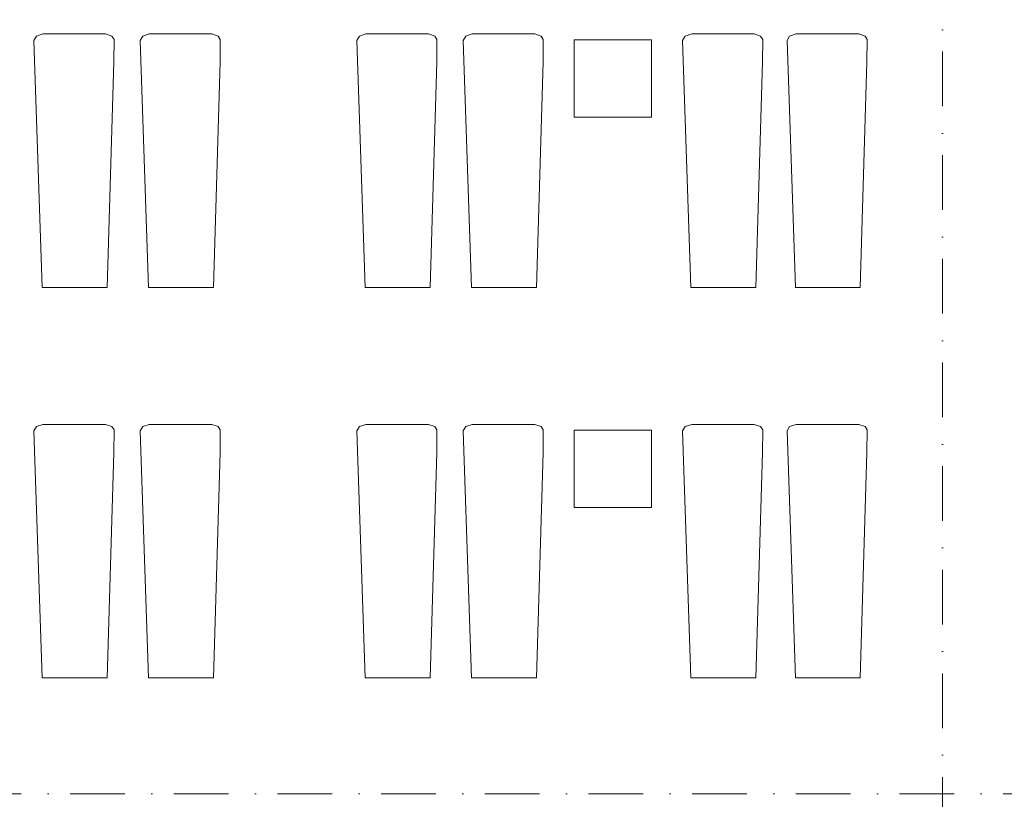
# Model space of a CAD drawing. Header units: millimetres. Extents: x -14761 to 157739, y -22400 to 107990.
# Tile 192 of 256: x 129033 to 135401, y 36415 to 41458. Entities that reach past the tile are written whole.
import ezdxf

# ---------------------------------------------------------------- set-up
doc = ezdxf.new("R2010")
doc.units = ezdxf.units.MM
doc.header["$MEASUREMENT"] = 0
doc.linetypes.add('Штрихпунктирная', pattern=[670.277762, 352.777767, -176.388884, 0, -141.111112])
doc.layers.add('Интерьер - лежаки 2', color=7, linetype='Continuous')
doc.layers.add('Элемент Модели - Оси', color=7, linetype='Continuous')

msp = doc.modelspace()

# ---------------------------------------------------------------- linework, layer by layer
at = {"layer": 'Интерьер - лежаки 2', "color": 7, "linetype": 'Continuous', "lineweight": 15}
for p, q in [((132619, 40827.5), (132619, 41327.5)), ((132619, 41327.5), (133119, 41327.5)), ((133119, 41327.5), (133119, 40827.5)), ((133119, 40827.5), (132619, 40827.5)), ((132619, 38302), (132619, 38802)), ((132619, 38802), (133119, 38802)), ((133119, 38802), (133119, 38302)), ((133119, 38302), (132619, 38302))]:
    msp.add_line(p, q, dxfattribs=at)
at = {"layer": 'Интерьер - лежаки 2', "color": 7, "linetype": 'Continuous', "lineweight": 15, "flags": 128}
for points in [[(129641.4, 41184.4), (129643.3, 41329.6), (129629.1, 41351), (129588.4, 41365.5), (129183.6, 41365.5), (129141.7, 41351), (129125, 41324.1), (129178.4, 39725.5), (129598.4, 39725.5)], [(130328.8, 41184.4), (130330.7, 41329.6), (130316.5, 41351), (130275.8, 41365.5), (129870.9, 41365.5), (129829.1, 41351), (129812.4, 41324.1), (129865.8, 39725.5), (130285.8, 39725.5)], [(131730.1, 41184.4), (131731.9, 41329.6), (131717.8, 41351), (131677.1, 41365.5), (131272.2, 41365.5), (131230.4, 41351), (131213.6, 41324.1), (131267.1, 39725.5), (131687.1, 39725.5)], [(132417.5, 41184.4), (132419.3, 41329.6), (132405.2, 41351), (132364.5, 41365.5), (131959.6, 41365.5), (131917.7, 41351), (131901, 41324.1), (131954.5, 39725.5), (132374.5, 39725.5)], [(133836.8, 41184.4), (133838.6, 41329.6), (133824.5, 41351), (133783.8, 41365.5), (133378.9, 41365.5), (133337.1, 41351), (133320.4, 41324.1), (133373.8, 39725.5), (133793.8, 39725.5)], [(134512.3, 41184.4), (134514.1, 41329.6), (134500, 41351), (134459.3, 41365.5), (134054.4, 41365.5), (134012.5, 41351), (133995.8, 41324.1), (134049.3, 39725.5), (134469.3, 39725.5)], [(129641.4, 38658.9), (129643.3, 38804.1), (129629.1, 38825.5), (129588.4, 38840), (129183.6, 38840), (129141.7, 38825.5), (129125, 38798.6), (129178.4, 37200), (129598.4, 37200)], [(130328.8, 38658.9), (130330.7, 38804.1), (130316.5, 38825.5), (130275.8, 38840), (129870.9, 38840), (129829.1, 38825.5), (129812.4, 38798.6), (129865.8, 37200), (130285.8, 37200)], [(131730.1, 38658.9), (131731.9, 38804.1), (131717.8, 38825.5), (131677.1, 38840), (131272.2, 38840), (131230.4, 38825.5), (131213.6, 38798.6), (131267.1, 37200), (131687.1, 37200)], [(132417.5, 38658.9), (132419.3, 38804.1), (132405.2, 38825.5), (132364.5, 38840), (131959.6, 38840), (131917.7, 38825.5), (131901, 38798.6), (131954.5, 37200), (132374.5, 37200)], [(133836.8, 38658.9), (133838.6, 38804.1), (133824.5, 38825.5), (133783.8, 38840), (133378.9, 38840), (133337.1, 38825.5), (133320.4, 38798.6), (133373.8, 37200), (133793.8, 37200)], [(134512.3, 38658.9), (134514.1, 38804.1), (134500, 38825.5), (134459.3, 38840), (134054.4, 38840), (134012.5, 38825.5), (133995.8, 38798.6), (134049.3, 37200), (134469.3, 37200)]]:
    msp.add_lwpolyline(points, close=True, dxfattribs=at)
at = {"layer": 'Элемент Модели - Оси', "color": 7, "linetype": 'Штрихпунктирная', "lineweight": 15}
for p, q in [((135000, 92200), (135000, -1975)), ((-12760.6, 36450), (155650, 36450))]:
    msp.add_line(p, q, dxfattribs=at)

doc.saveas('drawing.dxf')
